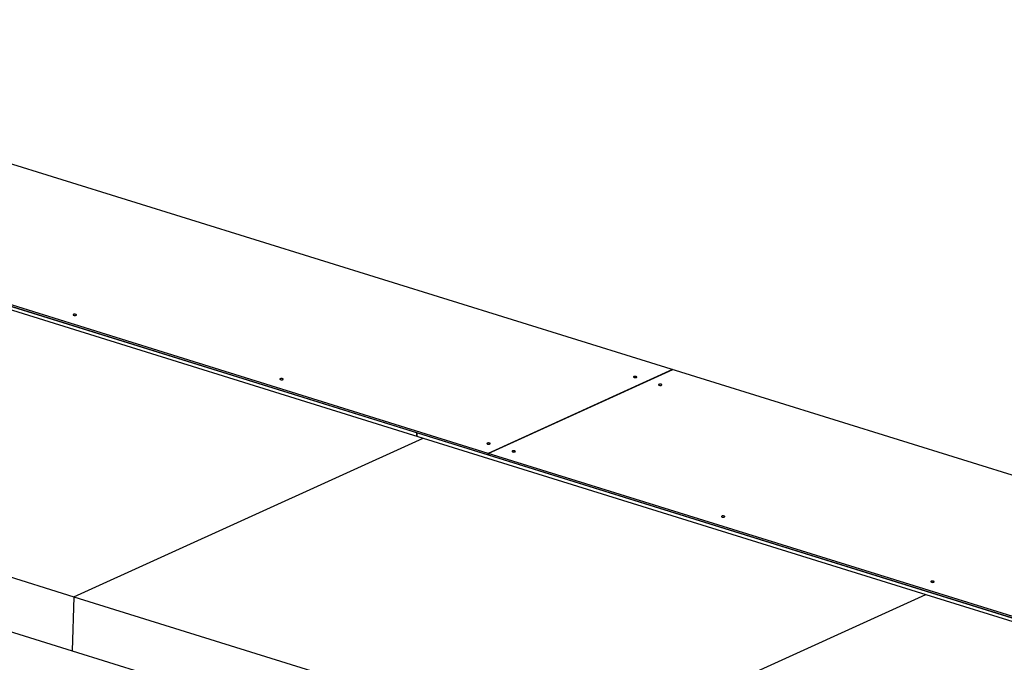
# Model space of a CAD drawing. Header units: millimetres. Extents: x 5 to 589, y 5 to 415.
# Tile 64 of 104: x 371 to 394, y 253 to 268. Entities that reach past the tile are written whole.
import ezdxf

# ---------------------------------------------------------------- set-up
doc = ezdxf.new("R2010")
doc.units = ezdxf.units.MM
doc.layers.add('TRAIT-FORT', color=4, linetype='Continuous', lineweight=25)

msp = doc.modelspace()

# ---------------------------------------------------------------- linework, layer by layer
at = {"layer": 'TRAIT-FORT', "color": 4, "linetype": 'Continuous', "lineweight": 25}
for p, q in [((359.65757, 268.27542), (475.58358, 232.21839)), ((356.92297, 265.75502), (381.86412, 257.99745)), ((380.18159, 258.52078), (356.92297, 265.75502)), ((381.86517, 258.03228), (356.92401, 265.78985)), ((368.45026, 262.08803), (380.32701, 258.39395)), ((386.22352, 260.01248), (381.86517, 258.03228)), ((381.86537, 258.03222), (386.22372, 260.01242)), ((380.17916, 258.43993), (380.18159, 258.52078)), ((380.18198, 258.52066), (380.17956, 258.43981)), ((400.56999, 252.17928), (380.18198, 258.52066)), ((360.19831, 258.33878), (372.07505, 254.6447)), ((372.07505, 254.6447), (380.32701, 258.39395)), ((380.32701, 258.39395), (392.20375, 254.69987)), ((381.86412, 257.99745), (381.86517, 258.03228)), ((381.86537, 258.03222), (381.86432, 257.99739)), ((406.80632, 250.27471), (381.86537, 258.03222)), ((381.86433, 257.99755), (381.86412, 257.99745)), ((381.86432, 257.99739), (406.80528, 250.23988)), ((360.16005, 257.06181), (372.03679, 253.36773)), ((372.07505, 254.6447), (372.03679, 253.36773)), ((372.07505, 254.6447), (383.95179, 250.95062)), ((383.95179, 250.95062), (392.20375, 254.69987)), ((392.20375, 254.69987), (404.08049, 251.00579)), ((372.03679, 253.36773), (383.91353, 249.67365))]:
    msp.add_line(p, q, dxfattribs=at)
at = {"layer": 'TRAIT-FORT', "color": 4, "linetype": 'Continuous', "lineweight": 25, "flags": 128}
for points in [[(372.12649, 261.29485), (372.13342, 261.29985), (372.13447, 261.30558), (372.12949, 261.31118), (372.11922, 261.31579), (372.10525, 261.31872), (372.08968, 261.31951), (372.0749, 261.31805), (372.06314, 261.31456), (372.05622, 261.30956), (372.05516, 261.30383), (372.06015, 261.29823), (372.07041, 261.29362), (372.08439, 261.29069), (372.09995, 261.2899), (372.11474, 261.29136), (372.12649, 261.29485)], [(377.01575, 259.77412), (377.02268, 259.77912), (377.02373, 259.78485), (377.01874, 259.79045), (377.00848, 259.79506), (376.9945, 259.79799), (376.97894, 259.79878), (376.96415, 259.79732), (376.9524, 259.79383), (376.94547, 259.78883), (376.94442, 259.7831), (376.94941, 259.7775), (376.95967, 259.77289), (376.97365, 259.76996), (376.98921, 259.76917), (377.004, 259.77063), (377.01575, 259.77412)], [(385.36771, 259.82666), (385.37464, 259.83166), (385.37569, 259.83739), (385.37071, 259.84299), (385.36045, 259.8476), (385.34647, 259.85053), (385.3309, 259.85132), (385.31612, 259.84986), (385.30437, 259.84637), (385.29744, 259.84137), (385.29639, 259.83564), (385.30137, 259.83004), (385.31163, 259.82543), (385.32561, 259.8225), (385.34118, 259.82171), (385.35596, 259.82317), (385.36771, 259.82666)], [(385.96155, 259.64196), (385.96848, 259.64695), (385.96953, 259.65269), (385.96455, 259.65829), (385.95429, 259.6629), (385.94031, 259.66582), (385.92474, 259.66662), (385.90996, 259.66515), (385.89821, 259.66166), (385.89128, 259.65667), (385.89023, 259.65093), (385.89521, 259.64533), (385.90547, 259.64072), (385.91945, 259.6378), (385.93502, 259.637), (385.9498, 259.63847), (385.96155, 259.64196)], [(381.905, 258.25339), (381.91193, 258.25839), (381.91299, 258.26412), (381.908, 258.26972), (381.89774, 258.27433), (381.88376, 258.27726), (381.8682, 258.27805), (381.85341, 258.27659), (381.84166, 258.2731), (381.83473, 258.2681), (381.83368, 258.26237), (381.83866, 258.25677), (381.84893, 258.25216), (381.8629, 258.24923), (381.87847, 258.24844), (381.89325, 258.2499), (381.905, 258.25339)], [(382.49884, 258.06869), (382.50577, 258.07368), (382.50682, 258.07942), (382.50184, 258.08502), (382.49158, 258.08963), (382.4776, 258.09256), (382.46203, 258.09335), (382.44725, 258.09189), (382.4355, 258.08839), (382.42857, 258.0834), (382.42752, 258.07767), (382.4325, 258.07207), (382.44276, 258.06745), (382.45674, 258.06453), (382.47231, 258.06373), (382.48709, 258.0652), (382.49884, 258.06869)], [(387.44748, 256.52949), (387.45441, 256.53448), (387.45547, 256.54022), (387.45048, 256.54582), (387.44022, 256.55043), (387.42624, 256.55336), (387.41068, 256.55415), (387.39589, 256.55269), (387.38414, 256.54919), (387.37721, 256.5442), (387.37616, 256.53847), (387.38114, 256.53287), (387.39141, 256.52825), (387.40538, 256.52533), (387.42095, 256.52453), (387.43573, 256.526), (387.44748, 256.52949)], [(392.39613, 254.99029), (392.40306, 254.99528), (392.40411, 255.00102), (392.39912, 255.00662), (392.38886, 255.01123), (392.37488, 255.01416), (392.35932, 255.01495), (392.34453, 255.01349), (392.33278, 255.00999), (392.32585, 255.005), (392.3248, 254.99927), (392.32979, 254.99367), (392.34005, 254.98905), (392.35403, 254.98613), (392.36959, 254.98533), (392.38438, 254.9868), (392.39613, 254.99029)]]:
    msp.add_lwpolyline(points, dxfattribs=at)

doc.saveas('drawing.dxf')
